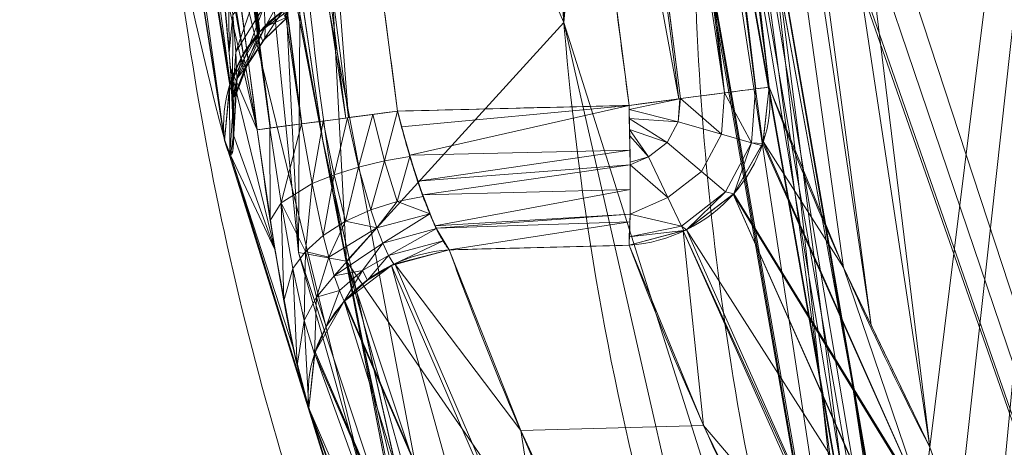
# Model space of a CAD drawing. Header units: millimetres. Extents: x -71 to 71, y -145 to 145.
# Tile 7 of 256: x -41.869 to -39.861, y -114.182 to -113.311. Entities that reach past the tile are written whole.
import ezdxf

# ---------------------------------------------------------------- set-up
doc = ezdxf.new("R2010")
doc.units = ezdxf.units.MM
doc.layers.add('1', color=7, linetype='CONTINUOUS')

msp = doc.modelspace()

# ---------------------------------------------------------------- linework, layer by layer
at = {"layer": '1', "color": 163, "linetype": 'Continuous', "lineweight": 13, "extrusion": (-0.084558, 0.31816, 0.944258)}
msp.add_arc((68.931, 93.1969, -33.8245), 0.3, 257.9193, 352.4731, dxfattribs=at)
at = {"layer": '1', "color": 163, "linetype": 'Continuous', "lineweight": 13, "extrusion": (-0.120648, 0.316765, 0.9408)}
msp.add_arc((78.3695, 85.1216, -33.952), 0.3, 72.3007, 165.7636, dxfattribs=at)
at = {"layer": '1', "color": 163, "linetype": 'Continuous', "lineweight": 13, "extrusion": (-0.129235, 0.991614, -3.62106e-05)}
msp.add_arc((54.9628, -3.0929, -107.2834), 0.3, 92.0172, 175.2183, dxfattribs=at)
at = {"layer": '1', "color": 163, "linetype": 'Continuous', "lineweight": 13, "extrusion": (0.131126, -0.991366, -3.04056e-05)}
msp.add_arc((-55.6156, -2.4696, 107.1284), 0.3, 183.9805, 267.9828, dxfattribs=at)
at = {"layer": '1', "color": 163, "linetype": 'Continuous', "lineweight": 13, "extrusion": (-0.999077, -0.024915, 0.035003)}
msp.add_arc((112.4386, -4.6081, 43.3189), 0.3, 18.8515, 90.2128, dxfattribs=at)
at = {"layer": '1', "color": 163, "linetype": 'Continuous', "lineweight": 13, "extrusion": (-0.114803, 0.317177, 0.941392)}
msp.add_arc((77.3572, 86.865, -34.1868), 0.3, 253.1973, 346.8691, dxfattribs=at)
at = {"layer": '1', "color": 163, "linetype": 'Continuous', "lineweight": 13}
for points in [[(-40.3406, -113.4484, -3.064), (-40.4923, -112.2846, -3.063), (-40.6503, -111.0481, -3.0618), (-40.8137, -109.742, -3.0603)], [(-41.8693, -109.8021, -2.4977), (-41.7029, -111.1121, -2.4962), (-41.5408, -112.3573, -2.4948), (-41.3847, -113.5353, -2.4936)], [(-40.9268, -115.2364, -4.9675), (-41.0636, -114.9586, -4.1368), (-41.2924, -114.401, -2.4689), (-41.5089, -113.5613, 0.046), (-41.6066, -112.7198, 2.5674), (-41.5973, -112.1591, 4.2498), (-41.5752, -111.8792, 5.0907)], [(-41.6579, -112.2471, 2.6544), (-41.6341, -112.6987, 1.3001), (-41.5636, -113.1356, -0.0094), (-41.4512, -113.5569, -1.2711)], [(-40.4617, -112.3652, 5.2372), (-40.4919, -112.6679, 4.3478), (-40.511, -113.2635, 2.5987), (-40.4199, -114.1251, 0.0626), (-40.2121, -114.955, -2.3781), (-40, -115.4854, -3.9396), (-39.8766, -115.7446, -4.7034)], [(-41.4856, -112.987, -2.0708), (-41.4322, -113.3887, -2.0704), (-41.4169, -113.6858, -1.6571), (-41.4513, -113.5569, -1.2711)], [(-41.2794, -114.1027, -2.9054), (-41.3089, -114.0216, -2.6625), (-41.351, -113.7901, -2.4934), (-41.3847, -113.5353, -2.4936)], [(-41.2793, -114.1027, -2.9054), (-41.1888, -114.3512, -3.6492), (-41.0828, -114.5961, -4.3819), (-40.9616, -114.8372, -5.1029)]]:
    msp.add_open_spline(points, degree=3, dxfattribs=at)
for points, knots in [([(-41.0985, -113.4974, -2.7726), (-41.1099, -113.411, -2.7726), (-41.1214, -113.3246, -2.7726), (-41.1874, -112.8241, -2.7726), (-41.2417, -112.41, -2.7726), (-41.3496, -111.5816, -2.7726), (-41.4032, -111.1673, -2.7726), (-41.4989, -110.4239, -2.7725), (-41.5411, -110.0948, -2.7725), (-41.5831, -109.7656, -2.7725)], [0, 0, 0, 0, 0.069469, 0.069469, 0.402462, 0.402462, 0.735456, 0.735456, 1, 1, 1, 1]), ([(-41.0996, -109.7778, -2.7893), (-41.0903, -109.8515, -2.7893), (-41.0811, -109.9251, -2.7893), (-41.0199, -110.4133, -2.7893), (-40.9677, -110.8277, -2.7893), (-40.8397, -111.8353, -2.7892), (-40.7637, -112.4285, -2.7892), (-40.6668, -113.1762, -2.7892), (-40.6467, -113.3309, -2.7892), (-40.6265, -113.4856, -2.7892)], [0, 0, 0, 0, 0.059604, 0.059604, 0.394832, 0.394832, 0.874805, 0.874805, 1, 1, 1, 1]), ([(-41.2909, -112.1134, 5.1623), (-41.2909, -112.1134, 5.1623), (-41.2909, -112.1134, 5.1623), (-41.3211, -112.5124, 3.9782), (-41.317, -112.9118, 2.7927), (-41.2364, -113.6735, 0.532), (-41.1663, -114.0362, -0.5445), (-40.9576, -114.7607, -2.6944), (-40.8184, -115.1227, -3.7689), (-40.642, -115.4828, -4.8374), (-40.642, -115.4828, -4.8374), (-40.642, -115.4828, -4.8374)], [0, 0, 0, 0, 0.000006, 0.000006, 0.354251, 0.354251, 0.676536, 0.676536, 0.999994, 0.999994, 1, 1, 1, 1]), ([(-40.1616, -115.4987, -4.8322), (-40.1616, -115.4987, -4.8321), (-40.1616, -115.4987, -4.8321), (-40.334, -115.1387, -3.7632), (-40.4683, -114.7766, -2.6882), (-40.6651, -114.0524, -0.5377), (-40.7282, -113.6899, 0.5389), (-40.7922, -112.9288, 2.7995), (-40.7868, -112.5298, 3.9848), (-40.7457, -112.1314, 5.1684), (-40.7457, -112.1314, 5.1684), (-40.7457, -112.1314, 5.1684)], [0, 0, 0, 0, 0.000006, 0.000006, 0.323497, 0.323497, 0.645757, 0.645757, 0.999994, 0.999994, 1, 1, 1, 1]), ([(-40.0132, -114.1822, -5.2259), (-40.0688, -114.0744, -4.908), (-40.1211, -113.9663, -4.5897), (-40.2192, -113.7499, -3.952), (-40.2651, -113.6415, -3.6327), (-40.319, -113.5048, -3.2301), (-40.3299, -113.4766, -3.147), (-40.3406, -113.4484, -3.064)], [0, 0, 0, 0, 0.442503, 0.442503, 0.885071, 0.885071, 1, 1, 1, 1]), ([(-40.6265, -113.4856, -2.7892), (-40.698, -113.4874, -2.7867), (-40.7694, -113.4892, -2.7842), (-40.9267, -113.4931, -2.7787), (-41.0126, -113.4952, -2.7756), (-41.0985, -113.4974, -2.7726)], [0, 0, 0, 0, 0.453965, 0.453965, 1, 1, 1, 1]), ([(-40.9933, -113.7799, -2.9793), (-40.9953, -113.7774, -2.9718), (-40.9995, -113.7719, -2.9572), (-41.0083, -113.7588, -2.9289), (-41.0193, -113.7384, -2.8956), (-41.0327, -113.7081, -2.86), (-41.0465, -113.6727, -2.8295), (-41.0603, -113.6331, -2.8049), (-41.0737, -113.59, -2.7866), (-41.0867, -113.5444, -2.7754), (-41.0947, -113.5131, -2.7727), (-41.0985, -113.4974, -2.7726)], [0, 0, 0, 0, 0.0625, 0.125, 0.25, 0.375, 0.5, 0.625, 0.75, 0.875, 1, 1, 1, 1]), ([(-40.9933, -113.7799, -2.9793), (-40.9425, -113.7786, -2.981), (-40.8916, -113.7773, -2.9828), (-40.7694, -113.7743, -2.9871), (-40.698, -113.7725, -2.9896), (-40.6265, -113.7707, -2.9921)], [0, 0, 0, 0, 0.415846, 0.415846, 1, 1, 1, 1]), ([(-40.6265, -113.7707, -2.9921), (-40.6158, -113.7989, -3.0757), (-40.6049, -113.827, -3.1592), (-40.5508, -113.9634, -3.5644), (-40.5048, -114.0716, -3.8857), (-40.4062, -114.2876, -4.5273), (-40.3537, -114.3955, -4.8476), (-40.2978, -114.5031, -5.1675), (-40.2978, -114.5031, -5.1675), (-40.2978, -114.5032, -5.1675)], [0, 0, 0, 0, 0.114912, 0.114912, 0.557456, 0.557456, 0.999974, 0.999974, 1, 1, 1, 1]), ([(-40.6769, -114.5157, -5.1632), (-40.6769, -114.5157, -5.1632), (-40.6769, -114.5157, -5.1632), (-40.7309, -114.4078, -4.8429), (-40.7815, -114.2997, -4.5222), (-40.8762, -114.0833, -3.8798), (-40.9204, -113.9749, -3.5582), (-40.9722, -113.8376, -3.1506), (-40.9829, -113.8087, -3.065), (-40.9933, -113.7799, -2.9793)], [0, 0, 0, 0, 0.000026, 0.000026, 0.441313, 0.441313, 0.882622, 0.882622, 1, 1, 1, 1])]:
    msp.add_open_spline(points, degree=3, knots=knots, dxfattribs=at)
for points in [[(-40.6435, -109.0303, -5.1685), (-39.3392, -108.7523, -11.1659), (-40.0132, -114.1822, -5.2259)], [(-39.3392, -108.7523, -11.1659), (-39.956, -114.3389, -5.5024), (-40.0132, -114.1822, -5.2259)], [(-39.8965, -114.5937, -5.6964), (-39.956, -114.3389, -5.5024), (-39.3392, -108.7523, -11.1659)], [(-39.8458, -114.8939, -5.7837), (-39.8965, -114.5937, -5.6964), (-39.3392, -108.7523, -11.1659)], [(-40.0132, -114.1822, -5.2259), (-40.74, -109.3768, -4.1421), (-40.6435, -109.0303, -5.1685)], [(-40.1326, -113.9336, -4.4932), (-40.7808, -109.5791, -3.543), (-40.74, -109.3768, -4.1421)], [(-40.74, -109.3768, -4.1421), (-40.0132, -114.1822, -5.2259), (-40.1326, -113.9336, -4.4932)], [(-40.3406, -113.4484, -3.064), (-40.8137, -109.742, -3.0603), (-40.7808, -109.5791, -3.543)], [(-40.7808, -109.5791, -3.543), (-40.1891, -113.8159, -4.1466), (-40.3406, -113.4484, -3.064)], [(-40.7808, -109.5791, -3.543), (-40.1326, -113.9336, -4.4932), (-40.1891, -113.8159, -4.1466)], [(-40.3677, -113.4519, -2.963), (-40.8418, -109.7456, -2.9604), (-40.8137, -109.742, -3.0603)], [(-40.8137, -109.742, -3.0603), (-40.3406, -113.4484, -3.064), (-40.3677, -113.4519, -2.963)], [(-40.9955, -109.7648, -2.8123), (-40.9061, -109.7536, -2.8706), (-40.4318, -113.4602, -2.8718)], [(-40.4318, -113.4602, -2.8718), (-40.9061, -109.7536, -2.8706), (-40.8428, -109.7457, -2.957)], [(-40.3687, -113.452, -2.9594), (-40.8428, -109.7457, -2.957), (-40.8418, -109.7456, -2.9604)], [(-40.8428, -109.7457, -2.957), (-40.3687, -113.452, -2.9594), (-40.4318, -113.4602, -2.8718)], [(-40.8418, -109.7456, -2.9604), (-40.3677, -113.4519, -2.963), (-40.3687, -113.452, -2.9594)], [(-41.7768, -109.7903, -2.6906), (-41.6881, -109.779, -2.7492), (-41.2043, -113.5114, -2.7489)], [(-41.6881, -109.779, -2.7492), (-41.6826, -109.7783, -2.7504), (-41.1987, -113.5106, -2.7502), (-41.2043, -113.5114, -2.7489)], [(-41.3429, -111.6318, -2.7726), (-41.1987, -113.5106, -2.7502), (-41.6826, -109.7783, -2.7504)], [(-40.5217, -113.4719, -2.8125), (-40.9989, -109.7652, -2.8115), (-40.9955, -109.7648, -2.8123)], [(-40.9989, -109.7652, -2.8115), (-40.5252, -113.4724, -2.8117), (-40.8654, -111.632, -2.7893)], [(-40.5217, -113.4719, -2.8125), (-40.5252, -113.4724, -2.8117), (-40.9989, -109.7652, -2.8115)], [(-40.9955, -109.7648, -2.8123), (-40.4318, -113.4602, -2.8718), (-40.5217, -113.4719, -2.8125)], [(-41.8693, -109.8021, -2.4977), (-41.3847, -113.5352, -2.4936), (-41.4856, -112.987, -2.0708)], [(-41.8692, -109.8021, -2.4976), (-41.8419, -109.7986, -2.5993), (-41.3584, -113.5318, -2.5965)], [(-41.3584, -113.5318, -2.5965), (-41.3847, -113.5353, -2.4936), (-41.8692, -109.8021, -2.4976)], [(-41.8419, -109.7986, -2.5993), (-41.8411, -109.7985, -2.6022), (-41.3576, -113.5317, -2.5995)], [(-41.3576, -113.5317, -2.5995), (-41.3584, -113.5318, -2.5965), (-41.8419, -109.7986, -2.5993)], [(-41.8411, -109.7985, -2.6022), (-41.778, -109.7905, -2.6899), (-41.2947, -113.5233, -2.6886)], [(-41.2947, -113.5233, -2.6886), (-41.3576, -113.5317, -2.5995), (-41.8411, -109.7985, -2.6022)], [(-41.778, -109.7905, -2.6899), (-41.7768, -109.7903, -2.6906), (-41.2936, -113.5232, -2.6893), (-41.2947, -113.5233, -2.6886)], [(-41.2043, -113.5114, -2.7489), (-41.2936, -113.5232, -2.6893), (-41.7768, -109.7903, -2.6906)], [(-40.4952, -111.8936, 5.7349), (-38.461, -118.0838, 10.0824), (-39.7376, -109.935, 12.0645)], [(-41.3429, -111.6318, -2.7726), (-41.0985, -113.4974, -2.7726), (-41.1987, -113.5106, -2.7502)], [(-40.8654, -111.632, -2.7893), (-40.6265, -113.4856, -2.7892), (-41.0985, -113.4974, -2.7726), (-41.3429, -111.6318, -2.7726)], [(-40.5252, -113.4724, -2.8117), (-40.6265, -113.4856, -2.7892), (-40.8654, -111.632, -2.7893)], [(-41.6579, -112.2471, 2.6544), (-40.9268, -115.2364, -4.9675), (-41.5752, -111.8792, 5.0907)], [(-41.2512, -113.5573, 0.0631), (-41.5411, -111.9671, 5.1194), (-41.5752, -111.8793, 5.0907)], [(-38.461, -118.0838, 10.0824), (-40.4952, -111.8936, 5.7349), (-40.4648, -112.18, 5.5398)], [(-41.5403, -111.9692, 5.1201), (-41.5411, -111.9671, 5.1194), (-41.2512, -113.5573, 0.0631)], [(-41.476, -112.0433, 5.1434), (-41.5403, -111.9692, 5.1201), (-41.2512, -113.5573, 0.0631)], [(-41.3797, -113.3361, -1.3391), (-41.5918, -112.0207, 2.5793), (-41.5391, -111.9809, 2.5668)], [(-41.5391, -111.9809, 2.5668), (-41.328, -113.297, -1.3476), (-41.3797, -113.3361, -1.3391)], [(-41.381, -113.337, -1.3389), (-41.6232, -112.077, 2.5977), (-41.593, -112.0217, 2.5796)], [(-41.381, -113.337, -1.3389), (-41.593, -112.0217, 2.5796), (-41.5918, -112.0207, 2.5793)], [(-41.5918, -112.0207, 2.5793), (-41.3797, -113.3361, -1.3391), (-41.381, -113.337, -1.3389)], [(-41.4749, -112.044, 5.1436), (-41.476, -112.0433, 5.1434), (-41.2512, -113.5573, 0.0631)], [(-41.2512, -113.5573, 0.0631), (-40.8349, -115.4148, -4.8922), (-41.4749, -112.044, 5.1436)], [(-41.3007, -113.7855, 0.137), (-41.3849, -112.0942, 5.1582), (-41.4749, -112.044, 5.1436)], [(-41.4749, -112.044, 5.1436), (-40.8349, -115.4148, -4.8922), (-41.3007, -113.7855, 0.137)], [(-41.4401, -113.4406, -1.3093), (-41.651, -112.1279, 2.6143), (-41.6232, -112.077, 2.5977)], [(-41.6232, -112.077, 2.5977), (-41.4117, -113.3908, -1.3235), (-41.4401, -113.4406, -1.3093)], [(-41.381, -113.337, -1.3389), (-41.4117, -113.3908, -1.3235), (-41.6232, -112.077, 2.5977)], [(-41.2909, -112.1134, 5.1623), (-41.3849, -112.0942, 5.1582), (-41.3007, -113.7855, 0.137)], [(-41.4513, -113.5569, -1.2711), (-41.658, -112.2471, 2.6544), (-41.6513, -112.1327, 2.6159)], [(-41.4401, -113.4406, -1.3093), (-41.6513, -112.1327, 2.6159), (-41.651, -112.1279, 2.6143)], [(-41.4401, -113.4406, -1.3093), (-41.4406, -113.445, -1.3078), (-41.6513, -112.1327, 2.6159)], [(-41.6513, -112.1327, 2.6159), (-41.4406, -113.445, -1.3078), (-41.4513, -113.5569, -1.2711)], [(-41.3007, -113.7855, 0.137), (-41.203, -113.8028, 0.1484), (-41.2909, -112.1134, 5.1623)], [(-41.2909, -112.1134, 5.1623), (-41.203, -113.8028, 0.1484), (-40.7596, -113.3171, 1.6462)], [(-40.7596, -113.3171, 1.6462), (-40.7457, -112.1314, 5.1684), (-41.2909, -112.1134, 5.1623)], [(-40.652, -112.1507, 5.1716), (-40.7457, -112.1314, 5.1684), (-40.7596, -113.3171, 1.6462)], [(-40.7596, -113.3171, 1.6462), (-40.0627, -115.5147, -4.8108), (-40.652, -112.1507, 5.1716)], [(-40.6473, -112.1517, 5.1718), (-40.652, -112.1507, 5.1716), (-40.0627, -115.5147, -4.8108)], [(-40.6473, -112.1517, 5.1718), (-40.0627, -115.5147, -4.8108), (-40.0572, -115.5156, -4.8096)], [(-40.0572, -115.5156, -4.8096), (-40.5622, -112.2009, 5.1854), (-40.6473, -112.1517, 5.1718)], [(-38.461, -118.0838, 10.0824), (-40.4648, -112.18, 5.5398), (-40.4606, -112.3517, 5.2739)], [(-40.5611, -112.2016, 5.1856), (-40.5622, -112.2009, 5.1854), (-39.9689, -115.5667, -4.7782)], [(-40.0572, -115.5156, -4.8096), (-39.9689, -115.5667, -4.7782), (-40.5622, -112.2009, 5.1854)], [(-40.5611, -112.2016, 5.1856), (-39.9689, -115.5667, -4.7782), (-39.9677, -115.5673, -4.7778)], [(-39.9677, -115.5673, -4.7778), (-40.5284, -112.2392, 5.1971), (-40.5611, -112.2016, 5.1856)], [(-41.6579, -112.2471, 2.6544), (-41.4512, -113.5569, -1.2711), (-40.9268, -115.2364, -4.9675)], [(-39.9677, -115.5673, -4.7778), (-39.9355, -115.6082, -4.7588), (-40.5284, -112.2392, 5.1971)], [(-40.4968, -112.2755, 5.2083), (-40.5284, -112.2392, 5.1971), (-39.9355, -115.6082, -4.7588)], [(-40.4968, -112.2755, 5.2083), (-39.9355, -115.6082, -4.7588), (-40.1721, -114.0466, 0.2616)], [(-40.1721, -114.0466, 0.2616), (-40.496, -112.2775, 5.2089), (-40.4968, -112.2755, 5.2083)], [(-40.4617, -112.3652, 5.2372), (-40.496, -112.2775, 5.2089), (-40.1721, -114.0466, 0.2616)], [(-38.461, -118.0838, 10.0824), (-40.4606, -112.3517, 5.2739), (-40.4617, -112.3652, 5.2372)], [(-40.1721, -114.0466, 0.2616), (-40.169, -114.0556, 0.2647), (-40.4617, -112.3652, 5.2372)], [(-40.4617, -112.3652, 5.2372), (-39.6969, -118.0868, 2.546), (-38.461, -118.0838, 10.0824)], [(-40.4617, -112.3652, 5.2372), (-40.3504, -113.0079, 3.3465), (-39.6969, -118.0868, 2.546)], [(-41.3847, -113.5352, -2.4936), (-41.4574, -113.2202, -2.0214), (-41.4856, -112.987, -2.0708)], [(-39.7934, -118.087, 1.957), (-40.3504, -113.0079, 3.3465), (-39.8766, -115.7446, -4.7034)], [(-39.7934, -118.087, 1.957), (-39.6969, -118.0868, 2.546), (-40.3504, -113.0079, 3.3465)], [(-41.4435, -113.2093, -1.8986), (-41.4528, -113.2637, -2), (-41.4422, -113.3779, -1.9194)], [(-41.4422, -113.3779, -1.9194), (-41.4345, -113.3015, -1.8329), (-41.4435, -113.2093, -1.8986)], [(-41.4397, -113.409, -1.8896), (-41.4574, -113.2202, -2.0214), (-41.3847, -113.5352, -2.4936)], [(-41.3761, -113.2248, -1.7504), (-41.4345, -113.3015, -1.8329), (-41.4288, -113.3765, -1.7484)], [(-41.4288, -113.3765, -1.7484), (-41.3708, -113.2832, -1.6839), (-41.3761, -113.2248, -1.7504)], [(-41.3242, -113.2453, -1.6586), (-41.3708, -113.2832, -1.6839), (-41.3685, -113.3258, -1.6061)], [(-41.3685, -113.3258, -1.6061), (-41.3218, -113.2834, -1.5888), (-41.3242, -113.2453, -1.6586)], [(-41.3708, -113.2832, -1.6839), (-41.4288, -113.3765, -1.7484), (-41.4266, -113.4313, -1.6494)], [(-41.4266, -113.4313, -1.6494), (-41.3685, -113.3258, -1.6061), (-41.3708, -113.2832, -1.6839)], [(-41.3735, -113.3547, -1.4302), (-41.381, -113.337, -1.3389), (-41.3334, -113.2936, -1.3493)], [(-41.3334, -113.2936, -1.3493), (-41.3263, -113.3093, -1.4311), (-41.3735, -113.3547, -1.4302)], [(-41.3224, -113.3053, -1.512), (-41.3218, -113.2834, -1.5888), (-41.3685, -113.3258, -1.6061)], [(-41.4345, -113.3015, -1.8329), (-41.4422, -113.3779, -1.9194), (-41.4355, -113.4709, -1.8156)], [(-41.4355, -113.4709, -1.8156), (-41.4288, -113.3765, -1.7484), (-41.4345, -113.3015, -1.8329)], [(-41.3694, -113.3503, -1.5204), (-41.3735, -113.3547, -1.4302), (-41.3263, -113.3093, -1.4311)], [(-41.3685, -113.3258, -1.6061), (-41.3694, -113.3503, -1.5204), (-41.3224, -113.3053, -1.512)], [(-41.3263, -113.3093, -1.4311), (-41.3224, -113.3053, -1.512), (-41.3694, -113.3503, -1.5204)], [(-40.3755, -115.0008, -3.3538), (-40.7596, -113.3171, 1.6462), (-41.203, -113.8028, 0.1484)], [(-40.7596, -113.3171, 1.6462), (-40.3755, -115.0008, -3.3538), (-40.0627, -115.5147, -4.8108)], [(-41.3685, -113.3258, -1.6061), (-41.4266, -113.4313, -1.6494), (-41.4053, -113.4042, -1.53)], [(-41.4098, -113.4092, -1.428), (-41.4178, -113.389, -1.3247), (-41.381, -113.337, -1.3389)], [(-41.381, -113.337, -1.3389), (-41.3735, -113.3547, -1.4302), (-41.4098, -113.4092, -1.428)], [(-41.4053, -113.4042, -1.53), (-41.3694, -113.3503, -1.5204), (-41.3685, -113.3258, -1.6061)], [(-41.4053, -113.4042, -1.53), (-41.4098, -113.4092, -1.428), (-41.3735, -113.3547, -1.4302)], [(-41.3735, -113.3547, -1.4302), (-41.3694, -113.3503, -1.5204), (-41.4053, -113.4042, -1.53)], [(-41.4266, -113.4313, -1.6494), (-41.4288, -113.3765, -1.7484), (-41.4355, -113.4709, -1.8156)], [(-41.4329, -113.4687, -1.4247), (-41.4417, -113.4457, -1.3077), (-41.4178, -113.389, -1.3247)], [(-41.4178, -113.389, -1.3247), (-41.4098, -113.4092, -1.428), (-41.4329, -113.4687, -1.4247)], [(-41.3487, -113.7794, -2.5471), (-41.433, -113.5466, -1.6752), (-41.4397, -113.409, -1.8896)], [(-41.3847, -113.5352, -2.4936), (-41.3487, -113.7794, -2.5471), (-41.4397, -113.409, -1.8896)], [(-41.4279, -113.463, -1.5401), (-41.4329, -113.4687, -1.4247), (-41.4098, -113.4092, -1.428)], [(-41.4266, -113.4313, -1.6494), (-41.4279, -113.463, -1.5401), (-41.4053, -113.4042, -1.53)], [(-41.4098, -113.4092, -1.428), (-41.4053, -113.4042, -1.53), (-41.4279, -113.463, -1.5401)], [(-41.4355, -113.4709, -1.8156), (-41.433, -113.5391, -1.6937), (-41.4266, -113.4313, -1.6494)], [(-41.433, -113.5391, -1.6937), (-41.4347, -113.5787, -1.5589), (-41.4279, -113.463, -1.5401), (-41.4266, -113.4313, -1.6494)], [(-41.4408, -113.5859, -1.4163), (-41.4513, -113.5569, -1.2711), (-41.4417, -113.4457, -1.3077)], [(-41.4417, -113.4457, -1.3077), (-41.4329, -113.4687, -1.4247), (-41.4408, -113.5859, -1.4163)], [(-40.4318, -113.4602, -2.8718), (-40.3687, -113.452, -2.9594), (-40.3765, -113.5621, -2.9606)], [(-40.3536, -113.5633, -3.0269), (-40.3765, -113.5621, -2.9606), (-40.3684, -113.452, -2.9607)], [(-40.3687, -113.452, -2.9594), (-40.3684, -113.452, -2.9607), (-40.3765, -113.5621, -2.9606)], [(-40.3684, -113.452, -2.9607), (-40.3406, -113.4484, -3.064), (-40.3536, -113.5633, -3.0269)], [(-40.3531, -113.5591, -3.0283), (-40.3406, -113.4484, -3.064), (-40.1891, -113.8159, -4.1466)], [(-41.4347, -113.5787, -1.5589), (-41.4408, -113.5859, -1.4163), (-41.4329, -113.4687, -1.4247)], [(-41.4329, -113.4687, -1.4247), (-41.4279, -113.463, -1.5401), (-41.4347, -113.5787, -1.5589)], [(-40.6264, -113.4941, -2.79), (-40.6265, -113.4856, -2.7892), (-40.5229, -113.4721, -2.8122)], [(-40.5229, -113.4721, -2.8122), (-40.5264, -113.5189, -2.8119), (-40.6264, -113.4941, -2.79)], [(-40.4382, -113.5443, -2.8718), (-40.5264, -113.5189, -2.8119), (-40.5217, -113.4719, -2.8125)], [(-40.5264, -113.5189, -2.8119), (-40.5229, -113.4721, -2.8122), (-40.5217, -113.4719, -2.8125)], [(-40.5217, -113.4719, -2.8125), (-40.4318, -113.4602, -2.8718), (-40.4382, -113.5443, -2.8718)], [(-40.3765, -113.5621, -2.9606), (-40.4382, -113.5443, -2.8718), (-40.4318, -113.4602, -2.8718)], [(-41.1256, -113.5988, -2.7839), (-41.1494, -113.5041, -2.7664), (-41.0985, -113.4974, -2.7726)], [(-41.0985, -113.4974, -2.7726), (-41.0738, -113.5895, -2.7881), (-41.1256, -113.5988, -2.7839)], [(-41.0905, -113.5294, -2.7745), (-41.0985, -113.4974, -2.7726), (-40.6265, -113.4856, -2.7892)], [(-41.0734, -113.5871, -2.793), (-41.0905, -113.5294, -2.7745), (-40.6265, -113.4856, -2.7892)], [(-40.6265, -113.4856, -2.7892), (-40.6249, -113.5766, -2.808), (-41.0734, -113.5871, -2.793)], [(-40.626, -113.5124, -2.7919), (-40.6264, -113.4941, -2.79), (-40.5264, -113.5189, -2.8119)], [(-41.2731, -113.6451, -2.7123), (-41.2947, -113.5233, -2.6886), (-41.2503, -113.5175, -2.7243)], [(-41.2503, -113.5175, -2.7243), (-41.2283, -113.6271, -2.7461), (-41.2731, -113.6451, -2.7123)], [(-41.2283, -113.6271, -2.7461), (-41.2503, -113.5175, -2.7243), (-41.2008, -113.5109, -2.7504)], [(-41.2008, -113.5109, -2.7504), (-41.1781, -113.6115, -2.7701), (-41.2283, -113.6271, -2.7461)], [(-41.1781, -113.6115, -2.7701), (-41.2008, -113.5109, -2.7504), (-41.1494, -113.5041, -2.7664)], [(-41.1494, -113.5041, -2.7664), (-41.1256, -113.5988, -2.7839), (-41.1781, -113.6115, -2.7701)], [(-40.5264, -113.5189, -2.8119), (-40.5491, -113.5613, -2.8119), (-40.626, -113.5124, -2.7919)], [(-40.6255, -113.535, -2.7941), (-40.626, -113.5124, -2.7919), (-40.5491, -113.5613, -2.8119)], [(-41.3582, -113.72, -2.5237), (-41.3847, -113.5353, -2.4936), (-41.3592, -113.5319, -2.596)], [(-41.3363, -113.6841, -2.6231), (-41.3592, -113.5319, -2.596), (-41.2947, -113.5233, -2.6886)], [(-41.3592, -113.5319, -2.596), (-41.3363, -113.6841, -2.6231), (-41.3582, -113.72, -2.5237)], [(-41.2947, -113.5233, -2.6886), (-41.2731, -113.6451, -2.7123), (-41.3363, -113.6841, -2.6231)], [(-40.5491, -113.5613, -2.8119), (-40.5872, -113.5907, -2.8119), (-40.6255, -113.535, -2.7941)], [(-40.6252, -113.5475, -2.7954), (-40.6255, -113.535, -2.7941), (-40.5872, -113.5907, -2.8119)], [(-40.4382, -113.5443, -2.8718), (-40.479, -113.6206, -2.8718), (-40.5491, -113.5613, -2.8119), (-40.5264, -113.5189, -2.8119)], [(-41.4512, -113.5569, -1.2711), (-41.4391, -113.5872, -1.4459), (-40.9268, -115.2364, -4.9675)], [(-41.3487, -113.7794, -2.5471), (-41.4391, -113.5872, -1.4459), (-41.433, -113.5466, -1.6752)], [(-41.2512, -113.5573, 0.0631), (-40.8989, -115.3341, -4.93), (-40.8361, -115.4141, -4.8926)], [(-41.2512, -113.5573, 0.0631), (-40.8361, -115.4141, -4.8926), (-40.8349, -115.4148, -4.8922)], [(-41.2512, -113.5573, 0.0631), (-40.8997, -115.3315, -4.931), (-40.8989, -115.3341, -4.93)], [(-41.2512, -113.5573, 0.0631), (-40.9269, -115.2364, -4.9675), (-40.8997, -115.3315, -4.931)], [(-40.5872, -113.5907, -2.8119), (-40.6245, -113.6012, -2.8124), (-40.6252, -113.5475, -2.7954)], [(-40.3765, -113.5621, -2.9606), (-40.4299, -113.662, -2.9606), (-40.479, -113.6206, -2.8718), (-40.4382, -113.5443, -2.8718)], [(-41.0577, -113.64, -2.81), (-41.0734, -113.5871, -2.793), (-40.6249, -113.5766, -2.808)], [(-40.6249, -113.5766, -2.808), (-40.6244, -113.6067, -2.8142), (-41.0577, -113.64, -2.81)], [(-40.479, -113.6206, -2.8718), (-40.5474, -113.6735, -2.8718), (-40.5872, -113.5907, -2.8119), (-40.5491, -113.5613, -2.8119)], [(-40.4131, -113.6658, -3.0001), (-40.4299, -113.662, -2.9606), (-40.3765, -113.5621, -2.9606)], [(-40.3765, -113.5621, -2.9606), (-40.3561, -113.5677, -3.0258), (-40.4131, -113.6658, -3.0001)], [(-40.0274, -114.2918, -5.1914), (-40.4131, -113.6658, -3.0001), (-40.3536, -113.5633, -3.0269)], [(-40.3536, -113.5633, -3.0269), (-40.3561, -113.5677, -3.0258), (-40.3765, -113.5621, -2.9606)], [(-40.3536, -113.5633, -3.0269), (-40.3531, -113.5591, -3.0283), (-40.0274, -114.2918, -5.1914)], [(-40.0274, -114.2918, -5.1914), (-40.3531, -113.5591, -3.0283), (-40.1891, -113.8159, -4.1466)], [(-40.9268, -115.2364, -4.9675), (-41.4391, -113.5872, -1.4459), (-41.2793, -114.1027, -2.9054)], [(-41.4391, -113.5872, -1.4459), (-41.3117, -113.9794, -2.6942), (-41.2793, -114.1027, -2.9054)], [(-41.4391, -113.5872, -1.4459), (-41.3487, -113.7794, -2.5471), (-41.3117, -113.9794, -2.6942)], [(-41.1535, -113.6985, -2.8194), (-41.1781, -113.6115, -2.7701), (-41.1256, -113.5988, -2.7839)], [(-41.1256, -113.5988, -2.7839), (-41.0998, -113.6817, -2.8294), (-41.1535, -113.6985, -2.8194)], [(-41.0998, -113.6817, -2.8294), (-41.1256, -113.5988, -2.7839), (-41.0738, -113.5895, -2.7881)], [(-41.0738, -113.5895, -2.7881), (-41.0467, -113.6712, -2.8307), (-41.0998, -113.6817, -2.8294)], [(-40.6244, -113.6067, -2.8142), (-40.6245, -113.6012, -2.8124), (-40.5872, -113.5907, -2.8119)], [(-40.6244, -113.6067, -2.8142), (-40.5872, -113.5907, -2.8119), (-40.5474, -113.6735, -2.8718)], [(-41.2048, -113.7218, -2.8001), (-41.2283, -113.6271, -2.7461), (-41.1781, -113.6115, -2.7701)], [(-41.1781, -113.6115, -2.7701), (-41.1535, -113.6985, -2.8194), (-41.2048, -113.7218, -2.8001)], [(-41.0468, -113.6681, -2.8339), (-41.0577, -113.64, -2.81), (-40.6244, -113.6067, -2.8142)], [(-40.6244, -113.6067, -2.8142), (-40.6244, -113.6571, -2.85), (-41.0468, -113.6681, -2.8339)], [(-40.5474, -113.6735, -2.8718), (-40.6244, -113.7074, -2.8859), (-40.6244, -113.6067, -2.8142)], [(-41.2502, -113.7505, -2.7719), (-41.2731, -113.6451, -2.7123), (-41.2283, -113.6271, -2.7461)], [(-41.2283, -113.6271, -2.7461), (-41.2048, -113.7218, -2.8001), (-41.2502, -113.7505, -2.7719)], [(-40.4299, -113.662, -2.9606), (-40.5196, -113.7314, -2.9606), (-40.5474, -113.6735, -2.8718), (-40.479, -113.6206, -2.8718)], [(-41.2867, -113.7832, -2.736), (-41.3363, -113.6841, -2.6231), (-41.2731, -113.6451, -2.7123)], [(-41.2731, -113.6451, -2.7123), (-41.2502, -113.7505, -2.7719), (-41.2867, -113.7832, -2.736)], [(-41.0224, -113.7309, -2.8877), (-41.0468, -113.6681, -2.8339), (-40.6244, -113.6571, -2.85)], [(-40.6244, -113.6571, -2.85), (-40.6244, -113.7074, -2.8859), (-41.0224, -113.7309, -2.8877)], [(-41.0998, -113.6817, -2.8294), (-41.0467, -113.6712, -2.8307), (-41.0329, -113.7063, -2.8607)], [(-40.6244, -113.7074, -2.8859), (-40.5474, -113.6735, -2.8718), (-40.5196, -113.7314, -2.9606)], [(-40.5094, -113.7389, -2.9878), (-40.5196, -113.7314, -2.9606), (-40.4299, -113.662, -2.9606)], [(-40.4299, -113.662, -2.9606), (-40.4131, -113.6658, -3.0001), (-40.5094, -113.7389, -2.9878)], [(-40.5094, -113.7389, -2.9878), (-40.4143, -113.6667, -2.9999), (-40.0888, -114.3983, -5.1663)], [(-40.0279, -114.2959, -5.1902), (-40.4143, -113.6667, -2.9999), (-40.4131, -113.6658, -3.0001)], [(-40.0279, -114.2959, -5.1902), (-40.0876, -114.3974, -5.1664), (-40.4143, -113.6667, -2.9999)], [(-40.0876, -114.3974, -5.1664), (-40.0888, -114.3983, -5.1663), (-40.4143, -113.6667, -2.9999)], [(-40.4131, -113.6658, -3.0001), (-40.0274, -114.2918, -5.1914), (-40.0279, -114.2959, -5.1902)], [(-41.3305, -113.8841, -2.6083), (-41.3582, -113.72, -2.5237), (-41.3363, -113.6841, -2.6231)], [(-41.2867, -113.7832, -2.736), (-41.3124, -113.8177, -2.695), (-41.3363, -113.6841, -2.6231)], [(-41.3363, -113.6841, -2.6231), (-41.3124, -113.8177, -2.695), (-41.3305, -113.8841, -2.6083)], [(-41.2048, -113.7218, -2.8001), (-41.1535, -113.6985, -2.8194), (-41.1411, -113.7352, -2.8533)], [(-41.1411, -113.7352, -2.8533), (-41.1535, -113.6985, -2.8194), (-41.0998, -113.6817, -2.8294)], [(-41.0329, -113.7063, -2.8607), (-41.1411, -113.7352, -2.8533), (-41.0998, -113.6817, -2.8294)], [(-41.1289, -113.7664, -2.8924), (-41.1411, -113.7352, -2.8533), (-41.0329, -113.7063, -2.8607)], [(-41.0329, -113.7063, -2.8607), (-41.0192, -113.7366, -2.8959), (-41.1289, -113.7664, -2.8924)], [(-41.0196, -113.7358, -2.8968), (-41.0224, -113.7309, -2.8877), (-40.6244, -113.7074, -2.8859)], [(-40.6244, -113.7074, -2.8859), (-40.6249, -113.7232, -2.9123), (-41.0196, -113.7358, -2.8968)], [(-40.5196, -113.7314, -2.9606), (-40.626, -113.7535, -2.9632), (-40.6244, -113.7074, -2.8859)], [(-41.2388, -113.795, -2.8129), (-41.2502, -113.7505, -2.7719), (-41.2048, -113.7218, -2.8001)], [(-41.1411, -113.7352, -2.8533), (-41.2388, -113.795, -2.8129), (-41.2048, -113.7218, -2.8001)], [(-41.2277, -113.8328, -2.8602), (-41.2388, -113.795, -2.8129), (-41.1411, -113.7352, -2.8533)], [(-41.1411, -113.7352, -2.8533), (-41.1289, -113.7664, -2.8924), (-41.2277, -113.8328, -2.8602)], [(-41.1171, -113.7914, -2.9359), (-41.1289, -113.7664, -2.8924), (-41.0192, -113.7366, -2.8959)], [(-41.0192, -113.7366, -2.8959), (-41.006, -113.7614, -2.9356), (-41.1171, -113.7914, -2.9359)], [(-40.9933, -113.7799, -2.9793), (-41.0196, -113.7358, -2.8968), (-40.6249, -113.7232, -2.9123)], [(-40.6249, -113.7232, -2.9123), (-40.6265, -113.7707, -2.9921), (-40.9933, -113.7799, -2.9793)], [(-40.626, -113.7535, -2.9632), (-40.5196, -113.7314, -2.9606), (-40.515, -113.7404, -2.988)], [(-40.5094, -113.7389, -2.9878), (-40.515, -113.7404, -2.988), (-40.5196, -113.7314, -2.9606)], [(-40.1826, -114.4704, -5.1584), (-40.5165, -113.7409, -2.9881), (-40.5094, -113.7389, -2.9878)], [(-40.5094, -113.7389, -2.9878), (-40.0888, -114.3983, -5.1663), (-40.1826, -114.4704, -5.1584)], [(-41.2867, -113.7832, -2.736), (-41.2502, -113.7505, -2.7719), (-41.2388, -113.795, -2.8129)], [(-40.515, -113.7404, -2.988), (-40.6265, -113.7707, -2.9921), (-40.626, -113.7535, -2.9632)], [(-40.4745, -114.1375, -4.0815), (-40.6265, -113.7707, -2.9921), (-40.5165, -113.7409, -2.9881)], [(-40.1826, -114.4704, -5.1584), (-40.1895, -114.4723, -5.159), (-40.5165, -113.7409, -2.9881)], [(-40.4745, -114.1375, -4.0815), (-40.5165, -113.7409, -2.9881), (-40.1895, -114.4723, -5.159)], [(-41.1704, -113.8223, -2.9274), (-41.2277, -113.8328, -2.8602), (-41.1289, -113.7664, -2.8924)], [(-41.1289, -113.7664, -2.8924), (-41.1171, -113.7914, -2.9359), (-41.1704, -113.8223, -2.9274)], [(-41.106, -113.8093, -2.9831), (-41.1171, -113.7914, -2.9359), (-41.006, -113.7614, -2.9356)], [(-41.006, -113.7614, -2.9356), (-40.9933, -113.7799, -2.9793), (-41.106, -113.8093, -2.9831)], [(-40.8476, -114.1483, -4.0729), (-40.9933, -113.7799, -2.9793), (-40.6265, -113.7707, -2.9921), (-40.4745, -114.1375, -4.0815)], [(-41.2891, -113.9236, -2.8038), (-41.3124, -113.8177, -2.695), (-41.2867, -113.7832, -2.736)], [(-40.8349, -115.4148, -4.8922), (-40.741, -115.4668, -4.8592), (-41.3007, -113.7855, 0.137)], [(-41.203, -113.8028, 0.1484), (-41.3007, -113.7855, 0.137), (-40.741, -115.4668, -4.8592)], [(-41.2867, -113.7832, -2.736), (-41.2642, -113.8766, -2.8342), (-41.2891, -113.9236, -2.8038)], [(-41.2388, -113.795, -2.8129), (-41.2642, -113.8766, -2.8342), (-41.2867, -113.7832, -2.736)], [(-41.2388, -113.795, -2.8129), (-41.2277, -113.8328, -2.8602), (-41.2642, -113.8766, -2.8342)], [(-41.1601, -113.8416, -2.9788), (-41.1704, -113.8223, -2.9274), (-41.1171, -113.7914, -2.9359)], [(-41.1171, -113.7914, -2.9359), (-41.106, -113.8093, -2.9831), (-41.1601, -113.8416, -2.9788)], [(-41.1037, -113.8097, -2.9827), (-40.9933, -113.7799, -2.9793), (-40.8476, -114.1483, -4.0729)], [(-41.3036, -114.0157, -2.7385), (-41.3305, -113.8841, -2.6083), (-41.3124, -113.8177, -2.695)], [(-41.3124, -113.8177, -2.695), (-41.2891, -113.9236, -2.8038), (-41.3036, -114.0157, -2.7385)], [(-40.8865, -114.6206, -5.1632), (-41.2061, -113.8839, -2.9702), (-41.1108, -113.8116, -2.9829)], [(-40.741, -115.4668, -4.8592), (-40.642, -115.4828, -4.8374), (-41.203, -113.8028, 0.1484)], [(-41.203, -113.8028, 0.1484), (-40.642, -115.4828, -4.8374), (-40.3755, -115.0008, -3.3538)], [(-41.1108, -113.8116, -2.9829), (-41.1037, -113.8097, -2.9827), (-40.7855, -114.5464, -5.1711), (-40.7924, -114.5484, -5.1717)], [(-41.1108, -113.8116, -2.9829), (-40.7924, -114.5484, -5.1717), (-40.8865, -114.6206, -5.1632)], [(-40.7855, -114.5464, -5.1711), (-41.1037, -113.8097, -2.9827), (-40.8476, -114.1483, -4.0729)], [(-40.1891, -113.8159, -4.1466), (-40.0132, -114.1822, -5.2259), (-40.0274, -114.2918, -5.1914)], [(-41.2642, -113.8766, -2.8342), (-41.2277, -113.8328, -2.8602), (-41.2171, -113.8631, -2.9129)], [(-41.1704, -113.8223, -2.9274), (-41.2171, -113.8631, -2.9129), (-41.2277, -113.8328, -2.8602)], [(-41.2073, -113.8848, -2.97), (-41.2171, -113.8631, -2.9129), (-41.1704, -113.8223, -2.9274)], [(-41.1704, -113.8223, -2.9274), (-41.1601, -113.8416, -2.9788), (-41.2073, -113.8848, -2.97)], [(-41.2683, -113.9924, -2.9412), (-41.2891, -113.9236, -2.8038), (-41.2642, -113.8766, -2.8342)], [(-41.2642, -113.8766, -2.8342), (-41.244, -113.9363, -2.9571), (-41.2683, -113.9924, -2.9412)], [(-41.2171, -113.8631, -2.9129), (-41.244, -113.9363, -2.9571), (-41.2642, -113.8766, -2.8342)], [(-41.2171, -113.8631, -2.9129), (-41.2073, -113.8848, -2.97), (-41.244, -113.9363, -2.9571)], [(-40.9473, -114.7232, -5.1388), (-41.2667, -113.9875, -2.9427), (-41.2073, -113.8848, -2.97)], [(-41.2073, -113.8848, -2.97), (-41.2061, -113.8839, -2.9702), (-40.8865, -114.6206, -5.1632), (-40.8877, -114.6215, -5.1631)], [(-41.2073, -113.8848, -2.97), (-40.8877, -114.6215, -5.1631), (-40.9473, -114.7232, -5.1388)], [(-41.2794, -114.1027, -2.9054), (-41.3036, -114.0157, -2.7385), (-41.2891, -113.9236, -2.8038)], [(-41.2891, -113.9236, -2.8038), (-41.2683, -113.9924, -2.9412), (-41.2794, -114.1027, -2.9054)], [(-40.9617, -114.8372, -5.1029), (-41.2794, -114.1027, -2.9054), (-41.2672, -113.9918, -2.9413)], [(-40.9473, -114.7232, -5.1388), (-41.2672, -113.9918, -2.9413), (-41.2667, -113.9875, -2.9427)], [(-41.2672, -113.9918, -2.9413), (-40.9478, -114.7273, -5.1376), (-40.9617, -114.8372, -5.1029)], [(-40.9473, -114.7232, -5.1388), (-40.9478, -114.7273, -5.1376), (-41.2672, -113.9918, -2.9413)], [(-39.9355, -115.6082, -4.7588), (-39.9048, -115.6471, -4.7408), (-40.1721, -114.0466, 0.2616)], [(-39.9048, -115.6471, -4.7408), (-39.904, -115.6498, -4.7397), (-40.1721, -114.0466, 0.2616)], [(-40.1721, -114.0466, 0.2616), (-39.904, -115.6498, -4.7397), (-39.8766, -115.7446, -4.7034)], [(-39.8766, -115.7446, -4.7034), (-40.169, -114.0556, 0.2647), (-40.1721, -114.0466, 0.2616)], [(-41.2793, -114.1027, -2.9054), (-40.9616, -114.8372, -5.1029), (-40.9443, -115.0367, -5.0356)], [(-40.9443, -115.0367, -5.0356), (-40.9268, -115.2364, -4.9675), (-41.2793, -114.1027, -2.9054)], [(-40.4745, -114.1375, -4.0815), (-40.2978, -114.5032, -5.1675), (-40.6769, -114.5157, -5.1632), (-40.8476, -114.1483, -4.0729)], [(-40.1895, -114.4723, -5.159), (-40.2978, -114.5032, -5.1675), (-40.4745, -114.1375, -4.0815)], [(-40.8476, -114.1483, -4.0729), (-40.6769, -114.5157, -5.1632), (-40.7855, -114.5464, -5.1711)], [(-40.0263, -114.2912, -5.1915), (-40.0132, -114.1822, -5.2259), (-39.9552, -114.3468, -5.5023)]]:
    msp.add_3dface(points, dxfattribs=at)

doc.saveas('drawing.dxf')
